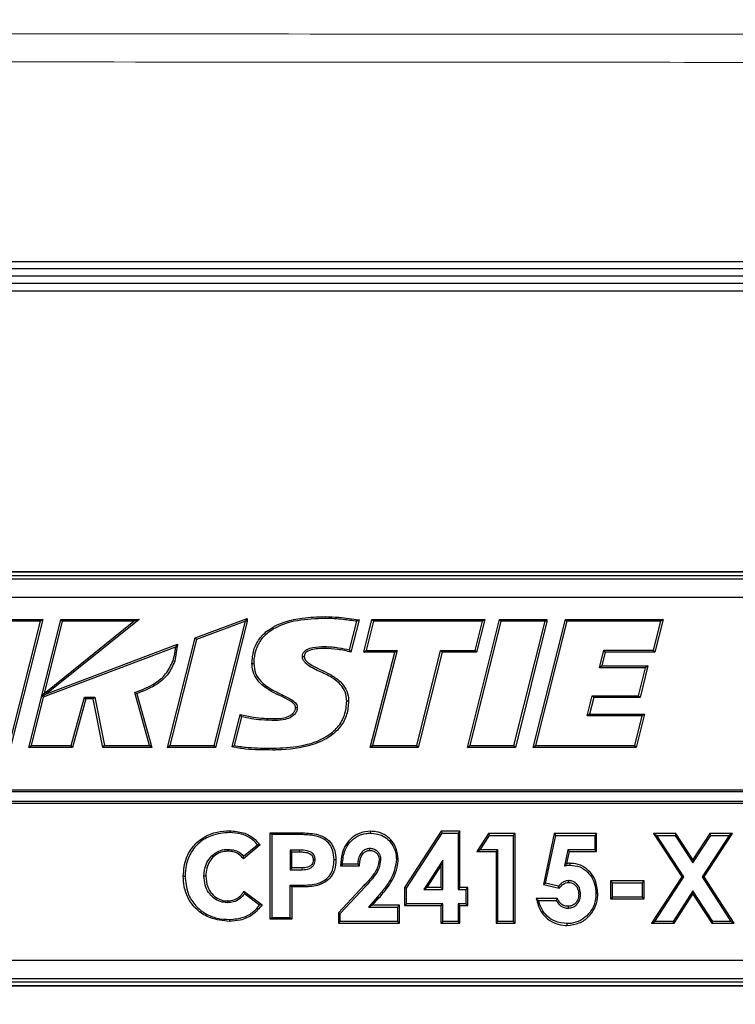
# Paper-space layout 'Sheet2' of a CAD drawing. Header units: millimetres. Extents: x 0 to 1118, y 0 to 864.
# Tile 22 of 79: x 278 to 290, y 276 to 293. Entities that reach past the tile are written whole.
import ezdxf

# ---------------------------------------------------------------- set-up
doc = ezdxf.new("R2010")
doc.units = ezdxf.units.MM
doc.styles.add('SLDTEXTSTYLE0', font='TXT', dxfattribs={"width": 0.75})
doc.dimstyles.new('SLDDIMSTYLE10', dxfattribs={"dimtxt": 3.175, "dimasz": 3.302, "dimexe": 0, "dimexo": 0.0625, "dimgap": 0.79375, "dimtad": 0, "dimtih": 1, "dimtoh": 1, "dimdec": 1, "dimlfac": 4, "dimrnd": 1e-09, "dimzin": 12, "dimdsep": 46, "dimtxsty": 'SLDTEXTSTYLE0', "dimsah": 1, "dimcen": 0.09, "dimadec": 0, "dimazin": 3, "dimtfac": 1, "dimtdec": 1, "dimtofl": 0, "dimtmove": 0, "dimatfit": 3, "dimfxl": 1, "dimfrac": 2, "dimtolj": 1, "dimtzin": 12, "dimarcsym": 0})

# ---------------------------------------------------------------- blocks, each defined once
blk = doc.blocks.new('_D_24')
at = {"color": 7, "linetype": 'Continuous', "lineweight": 0}
for p, q in [((370.369, 305.559), (370.369, 166.161)), ((132.557, 263.501), (132.557, 166.161)), ((256.732, 171.856), (255.765, 171.856)), ((255.765, 171.856), (255.765, 166.815)), ((267.289, 171.856), (268.257, 171.856)), ((268.257, 171.856), (268.257, 166.815)), ((132.557, 169.336), (243.771, 169.336)), ((370.369, 169.336), (269.694, 169.336)), ((255.765, 166.815), (256.732, 166.815)), ((268.257, 166.815), (267.289, 166.815))]:
    blk.add_line(p, q, dxfattribs=at)
at = {"color": 7, "linetype": 'Continuous', "lineweight": 18}
for points in [[(132.557, 169.336), (135.859, 168.828), (135.859, 169.844)], [(370.369, 169.336), (367.067, 169.844), (367.067, 168.828)]]:
    blk.add_solid(points, dxfattribs=at)
at = {"color": 7, "linetype": 'Continuous', "lineweight": 18, "char_height": 3.175, "attachment_point": 1, "style": 'SLDTEXTSTYLE0'}
for s, insert in [('951.2', (244.241, 170.908)), ('37.45', (256.732, 170.908))]:
    blk.add_mtext(s, dxfattribs=dict(at, insert=insert))

psp = doc.layouts.new('Sheet2')

# ---------------------------------------------------------------- linework, layer by layer
at = {"color": 7, "linetype": 'Continuous', "lineweight": 25}
for p, q in [((271.557772, 288.809631), (293.119254, 288.809631)), ((293.119254, 288.68892), (271.557772, 288.68892)), ((293.120777, 288.56392), (271.557537, 288.56392)), ((293.120777, 288.43892), (271.557537, 288.43892)), ((293.119254, 288.56392), (271.557772, 288.56392)), ((271.557537, 288.31392), (293.120777, 288.31392)), ((272.617941, 283.566756), (292.123613, 283.566756)), ((292.120777, 283.56392), (272.620777, 283.56392)), ((273.323277, 283.50142), (291.418277, 283.50142)), ((273.323277, 283.448205), (291.418277, 283.448205)), ((291.418277, 283.129752), (273.323277, 283.129752)), ((277.339194, 282.758936), (278.127242, 282.758936)), ((278.127242, 282.758936), (277.580839, 280.596091)), ((278.127242, 282.758936), (278.087619, 282.728079)), ((278.10638, 281.468431), (278.42975, 282.758928)), ((279.754478, 282.759391), (278.18767, 281.499165)), ((278.42975, 282.758928), (279.754478, 282.759391)), ((278.42975, 282.758928), (278.453832, 282.728079)), ((279.754478, 282.759391), (279.666842, 282.728503)), ((280.701565, 282.44498), (281.58419, 282.772152)), ((281.58419, 282.772152), (281.553333, 282.727805)), ((281.58419, 282.772152), (281.58419, 282.72325)), ((283.478869, 282.754957), (283.341298, 282.205987)), ((283.478869, 282.754957), (283.440428, 282.7285)), ((283.557086, 282.204024), (283.6963, 282.75936)), ((283.6963, 282.75936), (283.720377, 282.728503)), ((283.6963, 282.75936), (285.606187, 282.75936)), ((285.311633, 280.59581), (285.853684, 282.759777)), ((285.606187, 282.75936), (285.467187, 282.204024)), ((285.606187, 282.75936), (285.566654, 282.728503)), ((285.853684, 282.759777), (285.877765, 282.72892)), ((285.853684, 282.759777), (286.657843, 282.759777)), ((286.426779, 280.595722), (286.969209, 282.759777)), ((286.657843, 282.759777), (286.626986, 282.72892)), ((286.657843, 282.759777), (286.657843, 282.724317)), ((286.969209, 282.759777), (286.993287, 282.72892)), ((286.969209, 282.759777), (288.625326, 282.759777)), ((288.625326, 282.759777), (288.486485, 282.206021)), ((288.625326, 282.759777), (288.585777, 282.72892)), ((278.087619, 282.728079), (277.363122, 282.728079)), ((277.556808, 280.626948), (278.087619, 282.728079)), ((278.147775, 281.506676), (279.666842, 282.728503)), ((278.453832, 282.728079), (278.147775, 281.506676)), ((279.666842, 282.728503), (278.453832, 282.728079)), ((281.553333, 282.727805), (280.727543, 282.421701)), ((281.026412, 280.625833), (281.553333, 282.72706)), ((281.58419, 282.72325), (281.050487, 280.594976)), ((281.553333, 282.72706), (281.553333, 282.727805)), ((281.58419, 282.72325), (281.553333, 282.72706)), ((283.318913, 282.243601), (283.440428, 282.7285)), ((283.720377, 282.728503), (283.596633, 282.234881)), ((285.566654, 282.728503), (283.720377, 282.728503)), ((285.877765, 282.72892), (285.351173, 280.626668)), ((285.443102, 282.234881), (285.566654, 282.728503)), ((286.626986, 282.72892), (285.877765, 282.72892)), ((286.100017, 280.626668), (286.626986, 282.728127)), ((286.657843, 282.724317), (286.124092, 280.59581)), ((286.993287, 282.72892), (286.466325, 280.626579)), ((286.626986, 282.728127), (286.626986, 282.72892)), ((286.657843, 282.724317), (286.626986, 282.728127)), ((288.585777, 282.72892), (286.993287, 282.72892)), ((288.462409, 282.236878), (288.585777, 282.72892)), ((280.238032, 280.594976), (280.701565, 282.44498)), ((280.727543, 282.421701), (280.277574, 280.625833)), ((280.701565, 282.44498), (280.727543, 282.421701)), ((280.372974, 282.292392), (278.132374, 281.44527)), ((278.18767, 281.499165), (280.407182, 282.338315)), ((280.407182, 282.338315), (280.359209, 282.052233)), ((280.407182, 282.338315), (280.372974, 282.292392)), ((283.341298, 282.205987), (283.318913, 282.243601)), ((283.557086, 282.204024), (283.596633, 282.234881)), ((284.08183, 282.204024), (283.557086, 282.204024)), ((283.596633, 282.234881), (284.121652, 282.234881)), ((283.667199, 280.59581), (284.08183, 282.204024)), ((284.121652, 282.234881), (283.707021, 280.626668)), ((284.08183, 282.204024), (284.121652, 282.234881)), ((284.455954, 280.626668), (284.858809, 282.234881)), ((284.88289, 282.204024), (284.480035, 280.59581)), ((284.858809, 282.234881), (285.443102, 282.234881)), ((284.88289, 282.204024), (284.858809, 282.234881)), ((285.467187, 282.204024), (284.88289, 282.204024)), ((285.467187, 282.204024), (285.443102, 282.234881)), ((287.544745, 281.940977), (287.618394, 282.236878)), ((287.642512, 282.206021), (287.584224, 281.971834)), ((287.618394, 282.236878), (288.462409, 282.236878)), ((287.642512, 282.206021), (287.618394, 282.236878)), ((288.486485, 282.206021), (287.642512, 282.206021)), ((288.486485, 282.206021), (288.462409, 282.236878)), ((281.665506, 282.014631), (281.696369, 282.014811)), ((287.584224, 281.971834), (287.544745, 281.940977)), ((288.327908, 281.940977), (287.544745, 281.940977)), ((287.584224, 281.971834), (288.367449, 281.971834)), ((288.209272, 281.467441), (288.327908, 281.940977)), ((288.367449, 281.971834), (288.233353, 281.436584)), ((288.367449, 281.971834), (288.327908, 281.940977)), ((277.887512, 280.594976), (278.106364, 281.468425)), ((278.132374, 281.44527), (277.927055, 280.625833)), ((278.106364, 281.468425), (278.10638, 281.468431)), ((278.106364, 281.468425), (278.132374, 281.44527)), ((278.10638, 281.468431), (278.11715, 281.458842)), ((278.11715, 281.458842), (278.147775, 281.506676)), ((278.11715, 281.458842), (278.18767, 281.499165)), ((278.606559, 280.625833), (278.828859, 281.44527)), ((278.828859, 281.44527), (279.00473, 281.44527)), ((278.852461, 281.414412), (278.828859, 281.44527)), ((278.979423, 281.414412), (279.00473, 281.44527)), ((279.00473, 281.44527), (279.16831, 280.625833)), ((279.92954, 280.625833), (279.680712, 281.523746)), ((279.718367, 281.503411), (279.680712, 281.523746)), ((279.718367, 281.503411), (279.970111, 280.594976)), ((287.338818, 281.128312), (287.425084, 281.467441)), ((287.449075, 281.436584), (287.378507, 281.159169)), ((287.449075, 281.436584), (287.425084, 281.467441)), ((287.425084, 281.467441), (288.209272, 281.467441)), ((288.233353, 281.436584), (287.449075, 281.436584)), ((288.233353, 281.436584), (288.209272, 281.467441)), ((278.852461, 281.414412), (278.63016, 280.594976)), ((278.979423, 281.414412), (278.852461, 281.414412)), ((279.143004, 280.594976), (278.979423, 281.414412)), ((283.300243, 281.378009), (283.269379, 281.377833)), ((281.328298, 280.602676), (281.4658, 281.151309)), ((281.488034, 281.113095), (281.365914, 280.625834)), ((281.4658, 281.151309), (281.488034, 281.113095)), ((287.378507, 281.159169), (287.338818, 281.128312)), ((288.269099, 281.128312), (287.338818, 281.128312)), ((287.378507, 281.159169), (288.308647, 281.159169)), ((288.143318, 280.626579), (288.269099, 281.128312)), ((288.308647, 281.159169), (288.167394, 280.595722)), ((288.308647, 281.159169), (288.269099, 281.128312)), ((277.887512, 280.594976), (277.927055, 280.625833)), ((278.63016, 280.594976), (277.887512, 280.594976)), ((277.927055, 280.625833), (278.606559, 280.625833)), ((278.63016, 280.594976), (278.606559, 280.625833)), ((279.143004, 280.594976), (279.16831, 280.625833)), ((279.970111, 280.594976), (279.143004, 280.594976)), ((279.16831, 280.625833), (279.92954, 280.625833)), ((279.970111, 280.594976), (279.92954, 280.625833)), ((280.238032, 280.594976), (280.277574, 280.625833)), ((281.050487, 280.594976), (280.238032, 280.594976)), ((280.277574, 280.625833), (281.026412, 280.625833)), ((281.050487, 280.594976), (281.026412, 280.625833)), ((281.328298, 280.602676), (281.365914, 280.625834)), ((283.667199, 280.59581), (283.707021, 280.626668)), ((284.480035, 280.59581), (283.667199, 280.59581)), ((283.707021, 280.626668), (284.455954, 280.626668)), ((284.480035, 280.59581), (284.455954, 280.626668)), ((285.311633, 280.59581), (285.351173, 280.626668)), ((286.124092, 280.59581), (285.311633, 280.59581)), ((285.351173, 280.626668), (286.100017, 280.626668)), ((286.124092, 280.59581), (286.100017, 280.626668)), ((286.426779, 280.595722), (286.466325, 280.626579)), ((288.167394, 280.595722), (286.426779, 280.595722)), ((286.466325, 280.626579), (288.143318, 280.626579)), ((288.167394, 280.595722), (288.143318, 280.626579)), ((291.686609, 279.87142), (273.054945, 279.87142)), ((291.597442, 279.840563), (273.144112, 279.840563)), ((273.054945, 279.65392), (291.686609, 279.65392)), ((273.144112, 279.684777), (291.597442, 279.684777)), ((281.288494, 279.186215), (281.288581, 279.155357)), ((281.971373, 279.150602), (282.00223, 279.119745)), ((281.971373, 279.150602), (282.522488, 279.150602)), ((281.971373, 277.688325), (281.971373, 279.150602)), ((282.522396, 279.119745), (282.00223, 279.119745)), ((282.00223, 279.119745), (282.00223, 277.719182)), ((283.67376, 279.175537), (283.673571, 279.144671)), ((284.866005, 279.175528), (284.247301, 278.224203)), ((284.278158, 278.215052), (284.882746, 279.144671)), ((284.866005, 279.175528), (284.882746, 279.144671)), ((285.185872, 279.175528), (284.866005, 279.175528)), ((284.882746, 279.144671), (285.155015, 279.144671)), ((285.185872, 279.175528), (285.155015, 279.144671)), ((285.155015, 279.144671), (285.155015, 278.193188)), ((285.185872, 278.224046), (285.185872, 279.175528)), ((285.667258, 279.138215), (285.471617, 278.833966)), ((285.528145, 278.864823), (285.684102, 279.107358)), ((285.667258, 279.138215), (285.684102, 279.107358)), ((286.118698, 279.138215), (285.667258, 279.138215)), ((285.684102, 279.107358), (286.08784, 279.107358)), ((286.118698, 279.138215), (286.08784, 279.107358)), ((286.08784, 279.107358), (286.08784, 277.652149)), ((286.118698, 277.621292), (286.118698, 279.138215)), ((286.780821, 279.138215), (286.598232, 278.276591)), ((286.63471, 278.29988), (286.805825, 279.107358)), ((286.780821, 279.138215), (286.805825, 279.107358)), ((287.49928, 279.138215), (286.780821, 279.138215)), ((286.805825, 279.107358), (287.468423, 279.107358)), ((287.49928, 279.138215), (287.468423, 279.107358)), ((287.468423, 279.107358), (287.468423, 278.864823)), ((287.49928, 278.833966), (287.49928, 279.138215)), ((288.46065, 279.138215), (288.51756, 279.107358)), ((288.842129, 279.138215), (288.46065, 279.138215)), ((288.46065, 279.138215), (288.938689, 278.403963)), ((288.51756, 279.107358), (288.825393, 279.107358)), ((288.97552, 278.403949), (288.51756, 279.107358)), ((288.842129, 279.138215), (288.825393, 279.107358)), ((288.825393, 279.107358), (289.129436, 278.64007)), ((289.129461, 278.696612), (288.842129, 279.138215)), ((289.129436, 278.64007), (289.434062, 279.107358)), ((289.417343, 279.138215), (289.129461, 278.696612)), ((289.742186, 279.107358), (289.283352, 278.403657)), ((289.32018, 278.403643), (289.799143, 279.138215)), ((289.417343, 279.138215), (289.434062, 279.107358)), ((289.799143, 279.138215), (289.417343, 279.138215)), ((289.434062, 279.107358), (289.742186, 279.107358)), ((289.799143, 279.138215), (289.742186, 279.107358)), ((281.804487, 278.945092), (281.520133, 278.7128)), ((281.52401, 278.755812), (281.761334, 278.949685)), ((281.804487, 278.945092), (281.761334, 278.949685)), ((281.520133, 278.7128), (281.52401, 278.755812)), ((282.469043, 278.858606), (282.310783, 278.858607)), ((282.310783, 278.858607), (282.310783, 278.526324)), ((282.34164, 278.82775), (282.310783, 278.858607)), ((282.34164, 278.82775), (282.469043, 278.827748)), ((282.34164, 278.557182), (282.34164, 278.82775)), ((285.471617, 278.833966), (285.528145, 278.864823)), ((285.471617, 278.833966), (285.795792, 278.833966)), ((285.826649, 278.864823), (285.528145, 278.864823)), ((285.795792, 278.833966), (285.826649, 278.864823)), ((285.795792, 278.833966), (285.795792, 277.621292)), ((285.826649, 277.652149), (285.826649, 278.864823)), ((287.012796, 278.864823), (286.955952, 278.589639)), ((286.995872, 278.630361), (287.03793, 278.833966)), ((287.03793, 278.833966), (287.012796, 278.864823)), ((287.468423, 278.864823), (287.012796, 278.864823)), ((287.03793, 278.833966), (287.49928, 278.833966)), ((287.49928, 278.833966), (287.468423, 278.864823)), ((283.08544, 278.694502), (283.05458, 278.69449)), ((283.163411, 278.591431), (283.19608, 278.622288)), ((283.163411, 278.591431), (283.486785, 278.591431)), ((283.457272, 278.622288), (283.19608, 278.622288)), ((283.486785, 278.591431), (283.457272, 278.622288)), ((284.141119, 278.708471), (284.11025, 278.708283)), ((284.893823, 278.688461), (284.571707, 278.193188)), ((284.862966, 278.584419), (284.893823, 278.688461)), ((284.893823, 278.193188), (284.893823, 278.688461)), ((287.045992, 278.634498), (287.046028, 278.603632)), ((289.129461, 278.696612), (289.129436, 278.64007)), ((282.34164, 278.557182), (282.310783, 278.526324)), ((282.310783, 278.526324), (282.516542, 278.526324)), ((282.516439, 278.557182), (282.34164, 278.557182)), ((284.628585, 278.224046), (284.862966, 278.584419)), ((284.862966, 278.584419), (284.862966, 278.224046)), ((280.502083, 278.419484), (280.532943, 278.419484)), ((280.884282, 278.419484), (280.853423, 278.419484)), ((282.34164, 278.234374), (282.310783, 278.265231)), ((282.310783, 278.265231), (282.536309, 278.265231)), ((282.310783, 277.719182), (282.310783, 278.265231)), ((283.567089, 278.264124), (283.12791, 277.796716)), ((286.598232, 278.276591), (286.63471, 278.29988)), ((286.598232, 278.276591), (286.864926, 278.2154)), ((286.854507, 278.249449), (286.63471, 278.29988)), ((287.73607, 278.335985), (287.766927, 278.305128)), ((288.30151, 278.335985), (287.73607, 278.335985)), ((287.73607, 278.335985), (287.73607, 278.031736)), ((287.766927, 278.305128), (288.270653, 278.305128)), ((287.766927, 278.062593), (287.766927, 278.305128)), ((288.30151, 278.335985), (288.270653, 278.305128)), ((288.270653, 278.305128), (288.270653, 278.062593)), ((288.30151, 278.031736), (288.30151, 278.335985)), ((288.938689, 278.403963), (288.428238, 277.621292)), ((288.485203, 277.652149), (288.97552, 278.403949)), ((288.938689, 278.403963), (288.97552, 278.403949)), ((289.283352, 278.403657), (289.772503, 277.652149)), ((289.32018, 278.403643), (289.283352, 278.403657)), ((289.829405, 277.621292), (289.32018, 278.403643)), ((281.530395, 278.162833), (281.537791, 278.118814)), ((281.530395, 278.162833), (281.837712, 277.933527)), ((281.794966, 277.926922), (281.537791, 278.118814)), ((282.536407, 278.234373), (282.34164, 278.234374)), ((282.34164, 278.234374), (282.34164, 277.688325)), ((283.158767, 277.784494), (283.589616, 278.243036)), ((284.247301, 278.224203), (284.278158, 278.215052)), ((284.247301, 278.224203), (284.247301, 277.919796)), ((284.278158, 277.950654), (284.278158, 278.215052)), ((284.628585, 278.224046), (284.571707, 278.193188)), ((284.571707, 278.193188), (284.893823, 278.193188)), ((284.862966, 278.224046), (284.628585, 278.224046)), ((284.862966, 278.224046), (284.893823, 278.193188)), ((285.185872, 278.224046), (285.155015, 278.193188)), ((285.155015, 278.193188), (285.28561, 278.193188)), ((285.316467, 278.224046), (285.185872, 278.224046)), ((285.316467, 278.224046), (285.28561, 278.193188)), ((285.28561, 278.193188), (285.28561, 277.950654)), ((285.316467, 277.919796), (285.316467, 278.224046)), ((286.864926, 278.2154), (286.854507, 278.249449)), ((287.517947, 278.121111), (287.487079, 278.121186)), ((289.129436, 278.167536), (288.793327, 277.652149)), ((288.810043, 277.621292), (289.129402, 278.110995)), ((289.129402, 278.110995), (289.129436, 278.167536)), ((289.129402, 278.110995), (289.447931, 277.621292)), ((289.46467, 277.652149), (289.129436, 278.167536)), ((281.837712, 277.933527), (281.794966, 277.926922)), ((283.791048, 278.068714), (283.639173, 277.894684)), ((283.707057, 277.925541), (283.639173, 277.894684)), ((283.707057, 277.925541), (283.814297, 278.048425)), ((284.159763, 277.925541), (283.707057, 277.925541)), ((284.159763, 277.925541), (284.128906, 277.894684)), ((284.159763, 277.621292), (284.159763, 277.925541)), ((284.247301, 277.919796), (284.278158, 277.950654)), ((284.893823, 277.950654), (284.278158, 277.950654)), ((284.862966, 277.919796), (284.893823, 277.950654)), ((284.893823, 277.652149), (284.893823, 277.950654)), ((285.155015, 277.950654), (285.155015, 277.652149)), ((285.185872, 277.919796), (285.155015, 277.950654)), ((285.28561, 277.950654), (285.155015, 277.950654)), ((285.316467, 277.919796), (285.28561, 277.950654)), ((286.477493, 278.03748), (286.51694, 278.006623)), ((286.833996, 278.03748), (286.477493, 278.03748)), ((286.51694, 278.006623), (286.815445, 278.006623)), ((286.833996, 278.03748), (286.815445, 278.006623)), ((287.73607, 278.031736), (287.766927, 278.062593)), ((287.73607, 278.031736), (288.30151, 278.031736)), ((288.270653, 278.062593), (287.766927, 278.062593)), ((288.30151, 278.031736), (288.270653, 278.062593)), ((283.12791, 277.796716), (283.12791, 277.621292)), ((283.12791, 277.796716), (283.158767, 277.784494)), ((283.158767, 277.652149), (283.158767, 277.784494)), ((283.639173, 277.894684), (284.128906, 277.894684)), ((284.128906, 277.894684), (284.128906, 277.652149)), ((284.247301, 277.919796), (284.862966, 277.919796)), ((284.862966, 277.919796), (284.862966, 277.621292)), ((285.185872, 277.621292), (285.185872, 277.919796)), ((285.185872, 277.919796), (285.316467, 277.919796)), ((281.28851, 277.65284), (281.288581, 277.683699)), ((281.971373, 277.688325), (282.00223, 277.719182)), ((282.34164, 277.688325), (281.971373, 277.688325)), ((282.00223, 277.719182), (282.310783, 277.719182)), ((282.34164, 277.688325), (282.310783, 277.719182)), ((283.12791, 277.621292), (283.158767, 277.652149)), ((283.12791, 277.621292), (284.159763, 277.621292)), ((284.128906, 277.652149), (283.158767, 277.652149)), ((284.159763, 277.621292), (284.128906, 277.652149)), ((284.862966, 277.621292), (284.893823, 277.652149)), ((284.862966, 277.621292), (285.185872, 277.621292)), ((285.155015, 277.652149), (284.893823, 277.652149)), ((285.185872, 277.621292), (285.155015, 277.652149)), ((285.795792, 277.621292), (285.826649, 277.652149)), ((285.795792, 277.621292), (286.118698, 277.621292)), ((286.08784, 277.652149), (285.826649, 277.652149)), ((286.118698, 277.621292), (286.08784, 277.652149)), ((287.000589, 277.583968), (287.000552, 277.614836)), ((288.428238, 277.621292), (288.485203, 277.652149)), ((288.428238, 277.621292), (288.810043, 277.621292)), ((288.793327, 277.652149), (288.485203, 277.652149)), ((288.810043, 277.621292), (288.793327, 277.652149)), ((289.447931, 277.621292), (289.46467, 277.652149)), ((289.447931, 277.621292), (289.829405, 277.621292)), ((289.772503, 277.652149), (289.46467, 277.652149)), ((289.829405, 277.621292), (289.772503, 277.652149)), ((273.323277, 276.998088), (291.418277, 276.998088)), ((291.418277, 276.679634), (273.323277, 276.679634)), ((291.418277, 276.62642), (273.323277, 276.62642)), ((292.123613, 276.561084), (272.617941, 276.561084)), ((272.620777, 276.56392), (292.120777, 276.56392))]:
    psp.add_line(p, q, dxfattribs=at)
at = {"color": 7, "linetype": 'Continuous', "lineweight": 18}
for p, q in [((282.904597, 282.80671), (282.90465, 282.775853)), ((280.359209, 282.052233), (280.329794, 282.061561)), ((282.016946, 280.550267), (282.016852, 280.581124)), ((282.522488, 279.150602), (282.522396, 279.119745)), ((282.469043, 278.827748), (282.469043, 278.858606)), ((283.567089, 278.264124), (283.589616, 278.243036)), ((283.814297, 278.048425), (283.791048, 278.068714))]:
    psp.add_line(p, q, dxfattribs=at)
at = {"color": 7, "linetype": 'Continuous', "lineweight": 18, "flags": 128}
for points in [[(282.899004, 282.26928), (282.899001, 282.276378), (282.898997, 282.286561), (282.898992, 282.300137)], [(282.058333, 281.081158), (282.05835, 281.073975), (282.058375, 281.063707), (282.058408, 281.0503)], [(282.516439, 278.557182), (282.516485, 278.543296), (282.516542, 278.526324)], [(282.536407, 278.234373), (282.536384, 278.241472), (282.536352, 278.251657), (282.536309, 278.265231)]]:
    psp.add_lwpolyline(points, dxfattribs=at)
at = {"color": 7, "linetype": 'Continuous', "lineweight": 25, "flags": 128}
for points in [[(282.551035, 282.128256), (282.54016, 282.128043), (282.520164, 282.127652)], [(282.402188, 281.270508), (282.409374, 281.270661), (282.419648, 281.270878), (282.433063, 281.27116)], [(281.259037, 278.839675), (281.259008, 278.846774), (281.258966, 278.856958), (281.25891, 278.870534)], [(283.658487, 278.852595), (283.658584, 278.866493), (283.658704, 278.88348)], [(282.703238, 278.69444), (282.715229, 278.694459), (282.7341, 278.69449)], [(283.818173, 278.690086), (283.826299, 278.690043), (283.837679, 278.689981), (283.849058, 278.689918)], [(287.026552, 278.311574), (287.026396, 278.325464), (287.026205, 278.342441)], [(287.195026, 278.112102), (287.208914, 278.112123), (287.225888, 278.112149)], [(281.249122, 277.999295), (281.249095, 277.992197), (281.249057, 277.982012), (281.249006, 277.968436)], [(287.015419, 277.906907), (287.01542, 277.899199), (287.01542, 277.887613), (287.015419, 277.876028)]]:
    psp.add_lwpolyline(points, dxfattribs=at)
at = {"color": 7, "linetype": 'Continuous', "lineweight": 18}
for points, knots in [([(271.558169, 292.666757), (275.503567, 292.663901), (282.042672, 292.659166), (289.072823, 292.657707), (292.157511, 292.650446), (292.648518, 292.649005), (292.648523, 292.649005)], [0, 0, 0, 0, 0.561213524, 0.930155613, 0.999999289, 1, 1, 1, 1]), ([(293.119254, 292.164619), (292.470882, 292.167965), (289.229117, 292.184693), (282.041912, 292.181688), (275.503131, 292.190105), (271.557772, 292.195183)], [0, 0, 0, 0, 0.090213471, 0.451054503, 1, 1, 1, 1])]:
    psp.add_open_spline(points, degree=3, knots=knots, dxfattribs=at)
at = {"color": 7, "linetype": 'Continuous', "lineweight": 25}
for points, knots in [([(281.665506, 282.014631), (281.670912, 282.090623), (281.681413, 282.238244), (281.783011, 282.437796), (281.964665, 282.611988), (282.219537, 282.726716), (282.546685, 282.796138), (282.774557, 282.802869), (282.904597, 282.80671)], [0, 0, 0, 0, 0.1371197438, 0.2663675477, 0.3954763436, 0.58719208, 0.7644217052, 1, 1, 1, 1]), ([(282.90465, 282.775853), (282.747649, 282.770341), (282.457219, 282.760146), (282.099686, 282.654195), (281.862781, 282.487296), (281.738133, 282.299662), (281.699356, 282.132214), (281.697005, 282.039783), (281.696369, 282.014811)], [0, 0, 0, 0, 0.293363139, 0.542680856, 0.684323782, 0.827066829, 0.953279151, 1, 1, 1, 1]), ([(282.904597, 282.80671), (282.981701, 282.804089), (283.117558, 282.79947), (283.308525, 282.775887), (283.42285, 282.76184), (283.478869, 282.754957)], [0, 0, 0, 0, 0.400947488, 0.706462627, 1, 1, 1, 1]), ([(283.440428, 282.7285), (283.362863, 282.738321), (283.235162, 282.754492), (283.056531, 282.772194), (282.955319, 282.774632), (282.90465, 282.775853)], [0, 0, 0, 0, 0.4358494, 0.717577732, 1, 1, 1, 1]), ([(280.329794, 282.061561), (280.340396, 282.099076), (280.356368, 282.155593), (280.368127, 282.233277), (280.371356, 282.272662), (280.372974, 282.292392)], [0, 0, 0, 0, 0.496303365, 0.747675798, 1, 1, 1, 1]), ([(282.520164, 282.127652), (282.521673, 282.14491), (282.524633, 282.178758), (282.555051, 282.22317), (282.61235, 282.262233), (282.729279, 282.295988), (282.831095, 282.298477), (282.898992, 282.300137)], [0, 0, 0, 0, 0.111394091, 0.21848468, 0.337439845, 0.558158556, 1, 1, 1, 1]), ([(282.899004, 282.26928), (282.859916, 282.268534), (282.782761, 282.267063), (282.686074, 282.252695), (282.617709, 282.228198), (282.580166, 282.202976), (282.558938, 282.174318), (282.551759, 282.148815), (282.551214, 282.133327), (282.551035, 282.128256)], [0, 0, 0, 0, 0.284977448, 0.56250337, 0.707907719, 0.811263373, 0.88706621, 0.963023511, 1, 1, 1, 1]), ([(282.898992, 282.300137), (282.938118, 282.298861), (283.016353, 282.29631), (283.15704, 282.279126), (283.25709, 282.257169), (283.318913, 282.243601)], [0, 0, 0, 0, 0.276540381, 0.552954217, 1, 1, 1, 1]), ([(283.341298, 282.205987), (283.305263, 282.215009), (283.231278, 282.233531), (283.084013, 282.259155), (282.971959, 282.265287), (282.899004, 282.26928)], [0, 0, 0, 0, 0.2488726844, 0.5109618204, 1, 1, 1, 1]), ([(283.269379, 281.377833), (283.264086, 281.430971), (283.253764, 281.534589), (283.151535, 281.682673), (282.985625, 281.804393), (282.771624, 281.893197), (282.608884, 281.9773), (282.536056, 282.062561), (282.521736, 282.099305), (282.520569, 282.120349), (282.520164, 282.127652)], [0, 0, 0, 0, 0.140740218, 0.274438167, 0.466110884, 0.683510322, 0.897197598, 0.943736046, 0.980474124, 1, 1, 1, 1]), ([(282.551035, 282.128256), (282.552371, 282.116446), (282.555089, 282.092411), (282.586378, 282.046905), (282.725478, 281.945181), (282.941379, 281.867453), (283.150332, 281.724884), (283.260623, 281.58636), (283.297511, 281.465615), (283.299698, 281.395476), (283.300243, 281.378009)], [0, 0, 0, 0, 0.031333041, 0.063768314, 0.143544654, 0.487587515, 0.672391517, 0.81239975, 0.953281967, 1, 1, 1, 1]), ([(279.680712, 281.523746), (279.801466, 281.569568), (279.994418, 281.642786), (280.225007, 281.833314), (280.293638, 281.982807), (280.329794, 282.061561)], [0, 0, 0, 0, 0.44178541, 0.70592886, 1, 1, 1, 1]), ([(280.359209, 282.052233), (280.326666, 281.978564), (280.260407, 281.828567), (280.035579, 281.630341), (279.838436, 281.551455), (279.718367, 281.503411)], [0, 0, 0, 0, 0.273955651, 0.557806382, 1, 1, 1, 1]), ([(282.402188, 281.270508), (282.401016, 281.280318), (282.39862, 281.300374), (282.370672, 281.339627), (282.244038, 281.430481), (282.032852, 281.508641), (281.821432, 281.649511), (281.70543, 281.799619), (281.668361, 281.923467), (281.666095, 281.995832), (281.665506, 282.014631)], [0, 0, 0, 0, 0.026335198, 0.053842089, 0.126710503, 0.444244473, 0.659940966, 0.804169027, 0.949126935, 1, 1, 1, 1]), ([(281.696369, 282.014811), (281.70206, 281.957971), (281.713082, 281.847889), (281.821452, 281.691864), (282.000405, 281.564877), (282.181399, 281.484224), (282.321047, 281.41272), (282.38907, 281.366117), (282.427397, 281.314465), (282.431179, 281.285559), (282.433063, 281.27116)], [0, 0, 0, 0, 0.1523664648, 0.2950914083, 0.4971553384, 0.7401503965, 0.8309152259, 0.922275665, 0.9612832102, 1, 1, 1, 1]), ([(282.016852, 280.581124), (282.173681, 280.587265), (282.488918, 280.599608), (282.87511, 280.724417), (283.123338, 280.927017), (283.249242, 281.138078), (283.262664, 281.297882), (283.269379, 281.377833)], [0, 0, 0, 0, 0.283795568, 0.57044861, 0.712935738, 0.856379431, 1, 1, 1, 1]), ([(283.300243, 281.378009), (283.294443, 281.30212), (283.282857, 281.150512), (283.174973, 280.944773), (282.9808, 280.758817), (282.614955, 280.591381), (282.268298, 280.552196), (282.040117, 280.550445), (282.016946, 280.550267)], [0, 0, 0, 0, 0.1326198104, 0.2649456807, 0.3969692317, 0.5989037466, 0.9592703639, 1, 1, 1, 1]), ([(282.058333, 281.081158), (282.097805, 281.082533), (282.177015, 281.085294), (282.275186, 281.111177), (282.346136, 281.152564), (282.385202, 281.196354), (282.400643, 281.239177), (282.4018, 281.262634), (282.402188, 281.270508)], [0, 0, 0, 0, 0.273404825, 0.548653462, 0.692423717, 0.837556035, 0.945475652, 1, 1, 1, 1]), ([(282.433063, 281.27116), (282.431131, 281.251092), (282.427211, 281.210387), (282.391937, 281.153043), (282.325882, 281.099669), (282.21095, 281.057191), (282.115331, 281.052872), (282.058408, 281.0503)], [0, 0, 0, 0, 0.124247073, 0.252016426, 0.406298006, 0.646563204, 1, 1, 1, 1]), ([(281.4658, 281.151309), (281.540031, 281.134104), (281.674293, 281.102985), (281.873387, 281.085727), (281.996616, 281.082683), (282.058333, 281.081158)], [0, 0, 0, 0, 0.381668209, 0.690323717, 1, 1, 1, 1]), ([(282.058408, 281.0503), (281.980183, 281.052556), (281.845452, 281.056441), (281.654388, 281.075915), (281.543607, 281.100674), (281.488034, 281.113095)], [0, 0, 0, 0, 0.408255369, 0.703154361, 1, 1, 1, 1]), ([(282.016946, 280.550267), (281.940165, 280.551046), (281.785594, 280.552615), (281.554689, 280.561844), (281.403157, 280.589174), (281.328298, 280.602676)], [0, 0, 0, 0, 0.333083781, 0.670532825, 1, 1, 1, 1]), ([(281.365914, 280.625834), (281.443543, 280.613743), (281.589991, 280.590933), (281.807926, 280.583005), (281.947172, 280.581752), (282.016852, 280.581124)], [0, 0, 0, 0, 0.360426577, 0.67995163, 1, 1, 1, 1]), ([(280.502083, 278.419484), (280.511666, 278.523927), (280.5285, 278.707399), (280.667401, 278.936308), (280.851322, 279.087782), (281.067597, 279.172875), (281.217194, 279.181909), (281.288494, 279.186215)], [0, 0, 0, 0, 0.252787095, 0.44406556, 0.635509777, 0.826278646, 1, 1, 1, 1]), ([(281.288581, 279.155357), (281.182524, 279.145758), (280.998349, 279.129089), (280.768057, 278.993024), (280.619404, 278.814091), (280.543581, 278.61249), (280.536231, 278.479139), (280.532943, 278.419484)], [0, 0, 0, 0, 0.267306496, 0.464193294, 0.661619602, 0.848627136, 1, 1, 1, 1]), ([(281.288494, 279.186215), (281.366521, 279.179186), (281.508855, 279.166364), (281.690892, 279.076574), (281.768821, 278.986373), (281.804487, 278.945092)], [0, 0, 0, 0, 0.396882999, 0.7239745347, 1, 1, 1, 1]), ([(281.761334, 278.949685), (281.722604, 278.989394), (281.644889, 279.069073), (281.477236, 279.139813), (281.355217, 279.149867), (281.288581, 279.155357)], [0, 0, 0, 0, 0.310788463, 0.623616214, 1, 1, 1, 1]), ([(283.05458, 278.69449), (283.0509, 278.750115), (283.044691, 278.843973), (282.98198, 278.962821), (282.886419, 279.048189), (282.729058, 279.110808), (282.600576, 279.116364), (282.522396, 279.119745)], [0, 0, 0, 0, 0.212995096, 0.359389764, 0.50611911, 0.699478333, 1, 1, 1, 1]), ([(282.522488, 279.150602), (282.612981, 279.146238), (282.750273, 279.139618), (282.920285, 279.063757), (283.018413, 278.967707), (283.076831, 278.838372), (283.082365, 278.745887), (283.08544, 278.694502)], [0, 0, 0, 0, 0.32631943, 0.495075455, 0.665327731, 0.8140556, 1, 1, 1, 1]), ([(283.67376, 279.175537), (283.613562, 279.170597), (283.501235, 279.161379), (283.356548, 279.076604), (283.249512, 278.955664), (283.177692, 278.788749), (283.16851, 278.661884), (283.163411, 278.591431)], [0, 0, 0, 0, 0.206248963, 0.384848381, 0.56302011, 0.757326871, 1, 1, 1, 1]), ([(283.19608, 278.622288), (283.204916, 278.701776), (283.219769, 278.835405), (283.319201, 278.998918), (283.443515, 279.099619), (283.5703, 279.140672), (283.64648, 279.143622), (283.673571, 279.144671)], [0, 0, 0, 0, 0.300439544, 0.505079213, 0.710285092, 0.896973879, 1, 1, 1, 1]), ([(283.673571, 279.144671), (283.736286, 279.138513), (283.843848, 279.127953), (283.972827, 279.040978), (284.055848, 278.930068), (284.103728, 278.814834), (284.108486, 278.737102), (284.11025, 278.708283)], [0, 0, 0, 0, 0.27163984, 0.465881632, 0.660022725, 0.873955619, 1, 1, 1, 1]), ([(284.141119, 278.708471), (284.134059, 278.766639), (284.119856, 278.883656), (284.029973, 279.028178), (283.908448, 279.126339), (283.785547, 279.170542), (283.705757, 279.174107), (283.67376, 279.175537)], [0, 0, 0, 0, 0.237698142, 0.478185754, 0.673757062, 0.86916843, 1, 1, 1, 1]), ([(280.853423, 278.419484), (280.859703, 278.485541), (280.87053, 278.599406), (280.955564, 278.740646), (281.064783, 278.829941), (281.173603, 278.866777), (281.238006, 278.869613), (281.25891, 278.870534)], [0, 0, 0, 0, 0.291249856, 0.502049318, 0.713690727, 0.907065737, 1, 1, 1, 1]), ([(281.259037, 278.839675), (281.219452, 278.836232), (281.135726, 278.828949), (281.02612, 278.765203), (280.944599, 278.669315), (280.893414, 278.551653), (280.887408, 278.464717), (280.884282, 278.419484)], [0, 0, 0, 0, 0.188464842, 0.398617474, 0.585456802, 0.784313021, 1, 1, 1, 1]), ([(281.25891, 278.870534), (281.298504, 278.86763), (281.373213, 278.862152), (281.4652, 278.8169), (281.506779, 278.773711), (281.52401, 278.755812)], [0, 0, 0, 0, 0.397680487, 0.750382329, 1, 1, 1, 1]), ([(281.520133, 278.7128), (281.494894, 278.741263), (281.446602, 278.795726), (281.35007, 278.834502), (281.287374, 278.838065), (281.259037, 278.839675)], [0, 0, 0, 0, 0.374988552, 0.717516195, 1, 1, 1, 1]), ([(282.7341, 278.69449), (282.732267, 278.715929), (282.729184, 278.751981), (282.701136, 278.795152), (282.658925, 278.828111), (282.580184, 278.855535), (282.512504, 278.857405), (282.469043, 278.858606)], [0, 0, 0, 0, 0.180328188, 0.303247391, 0.425833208, 0.631292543, 1, 1, 1, 1]), ([(282.469043, 278.827748), (282.497954, 278.827062), (282.556042, 278.825682), (282.626332, 278.809738), (282.672532, 278.780153), (282.694066, 278.750486), (282.702318, 278.720264), (282.702971, 278.701942), (282.703238, 278.69444)], [0, 0, 0, 0, 0.2856510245, 0.5739395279, 0.6960129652, 0.8192678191, 0.9260018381, 1, 1, 1, 1]), ([(283.658704, 278.88348), (283.639544, 278.88188), (283.597695, 278.878385), (283.538735, 278.841708), (283.488914, 278.778764), (283.462791, 278.700873), (283.458937, 278.645999), (283.457272, 278.622288)], [0, 0, 0, 0, 0.156055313, 0.3408680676, 0.5491196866, 0.8051776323, 1, 1, 1, 1]), ([(283.486785, 278.591431), (283.488078, 278.625075), (283.490389, 278.685225), (283.516754, 278.763584), (283.556523, 278.814339), (283.601048, 278.84462), (283.636151, 278.851853), (283.655251, 278.852488), (283.658487, 278.852595)], [0, 0, 0, 0, 0.289100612, 0.516867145, 0.698734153, 0.835259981, 0.972085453, 1, 1, 1, 1]), ([(283.658487, 278.852595), (283.679972, 278.850959), (283.718403, 278.848032), (283.765975, 278.817908), (283.798728, 278.778897), (283.81627, 278.733976), (283.81759, 278.70354), (283.818173, 278.690086)], [0, 0, 0, 0, 0.249642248, 0.446542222, 0.64286705, 0.842141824, 1, 1, 1, 1]), ([(283.849058, 278.689918), (283.846529, 278.717328), (283.842078, 278.765575), (283.804008, 278.824645), (283.755197, 278.864458), (283.703237, 278.881417), (283.670575, 278.88293), (283.658704, 278.88348)], [0, 0, 0, 0, 0.268437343, 0.472511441, 0.676477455, 0.882413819, 1, 1, 1, 1]), ([(282.703238, 278.69444), (282.702235, 278.678662), (282.700461, 278.650763), (282.682202, 278.614278), (282.651541, 278.585701), (282.595471, 278.561295), (282.547321, 278.558789), (282.516439, 278.557182)], [0, 0, 0, 0, 0.178869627, 0.316295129, 0.453893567, 0.649754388, 1, 1, 1, 1]), ([(282.516542, 278.526324), (282.558002, 278.528938), (282.616716, 278.532639), (282.683333, 278.57004), (282.716218, 278.608483), (282.732044, 278.652467), (282.733448, 278.681173), (282.7341, 278.69449)], [0, 0, 0, 0, 0.39408524, 0.558073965, 0.723322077, 0.871650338, 1, 1, 1, 1]), ([(282.536309, 278.265231), (282.635207, 278.270459), (282.774674, 278.277832), (282.931951, 278.367452), (283.007518, 278.459711), (283.048662, 278.573374), (283.052519, 278.652318), (283.05458, 278.69449)], [0, 0, 0, 0, 0.379800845, 0.535601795, 0.692399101, 0.835679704, 1, 1, 1, 1]), ([(283.08544, 278.694502), (283.081619, 278.635227), (283.075083, 278.533822), (283.008824, 278.403599), (282.906864, 278.30999), (282.744521, 278.243801), (282.614243, 278.237899), (282.536407, 278.234373)], [0, 0, 0, 0, 0.2160866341, 0.3696709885, 0.5237217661, 0.7154469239, 1, 1, 1, 1]), ([(283.818173, 278.690086), (283.812582, 278.652215), (283.79794, 278.553043), (283.700479, 278.410116), (283.613163, 278.314551), (283.567089, 278.264124)], [0, 0, 0, 0, 0.225888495, 0.591521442, 1, 1, 1, 1]), ([(283.589616, 278.243036), (283.646502, 278.304841), (283.733251, 278.399089), (283.827152, 278.551091), (283.841579, 278.64252), (283.849058, 278.689918)], [0, 0, 0, 0, 0.47846216, 0.729626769, 1, 1, 1, 1]), ([(284.11025, 278.708283), (284.101638, 278.63853), (284.080289, 278.465606), (283.947685, 278.253521), (283.836145, 278.121922), (283.791048, 278.068714)], [0, 0, 0, 0, 0.287109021, 0.711769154, 1, 1, 1, 1]), ([(283.814297, 278.048425), (283.863778, 278.106762), (283.993511, 278.259712), (284.12206, 278.486338), (284.136937, 278.65973), (284.141119, 278.708471)], [0, 0, 0, 0, 0.3071198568, 0.8052270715, 1, 1, 1, 1]), ([(286.995872, 278.630361), (286.989942, 278.624629), (286.976768, 278.611896), (286.963337, 278.597535), (286.955952, 278.589639)], [0, 0, 0, 0, 0.450145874, 1, 1, 1, 1]), ([(286.955952, 278.589639), (286.964602, 278.592016), (286.981909, 278.596772), (287.011981, 278.602169), (287.033493, 278.603093), (287.046028, 278.603632)], [0, 0, 0, 0, 0.29430316, 0.58882267, 1, 1, 1, 1]), ([(287.045992, 278.634498), (287.037089, 278.634276), (287.020301, 278.633859), (287.003679, 278.631479), (286.995872, 278.630361)], [0, 0, 0, 0, 0.530315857, 1, 1, 1, 1]), ([(287.517947, 278.121111), (287.51074, 278.199899), (287.498543, 278.333241), (287.392997, 278.491989), (287.266198, 278.592821), (287.141144, 278.631392), (287.067679, 278.63379), (287.045992, 278.634498)], [0, 0, 0, 0, 0.300341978, 0.508300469, 0.716189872, 0.916221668, 1, 1, 1, 1]), ([(287.046028, 278.603632), (287.103599, 278.598132), (287.214543, 278.587534), (287.346543, 278.494244), (287.438407, 278.37334), (287.481648, 278.243963), (287.485509, 278.156691), (287.487079, 278.121186)], [0, 0, 0, 0, 0.2343816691, 0.4516741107, 0.6409041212, 0.8539052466, 1, 1, 1, 1]), ([(281.28851, 277.65284), (281.176578, 277.663231), (280.983272, 277.681177), (280.743439, 277.825803), (280.589817, 278.013501), (280.51271, 278.222287), (280.505318, 278.359455), (280.502083, 278.419484)], [0, 0, 0, 0, 0.270982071, 0.467982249, 0.665480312, 0.8536027, 1, 1, 1, 1]), ([(280.532943, 278.419484), (280.541768, 278.320786), (280.557358, 278.146433), (280.687746, 277.927232), (280.862676, 277.780997), (281.071635, 277.697103), (281.217495, 277.688091), (281.288581, 277.683699)], [0, 0, 0, 0, 0.248725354, 0.439374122, 0.630212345, 0.819779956, 1, 1, 1, 1]), ([(281.249006, 277.968436), (281.209331, 277.971967), (281.125013, 277.97947), (281.012477, 278.043558), (280.924532, 278.141937), (280.864725, 278.269934), (280.857371, 278.367237), (280.853423, 278.419484)], [0, 0, 0, 0, 0.17775434, 0.377760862, 0.563939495, 0.76585375, 1, 1, 1, 1]), ([(280.884282, 278.419484), (280.890159, 278.357221), (280.90026, 278.250213), (280.979449, 278.117324), (281.080754, 278.033875), (281.178314, 278.002043), (281.233577, 277.999899), (281.249122, 277.999295)], [0, 0, 0, 0, 0.299784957, 0.515215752, 0.731677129, 0.924523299, 1, 1, 1, 1]), ([(287.026205, 278.342441), (287.007219, 278.340454), (286.966484, 278.336192), (286.906779, 278.302169), (286.873003, 278.268104), (286.854507, 278.249449)], [0, 0, 0, 0, 0.283095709, 0.607409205, 1, 1, 1, 1]), ([(286.864926, 278.2154), (286.876848, 278.228416), (286.908352, 278.262808), (286.962088, 278.30373), (287.00894, 278.309431), (287.026552, 278.311574)], [0, 0, 0, 0, 0.2753624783, 0.7276164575, 1, 1, 1, 1]), ([(287.225888, 278.112149), (287.223028, 278.146385), (287.218075, 278.205675), (287.172538, 278.278179), (287.118959, 278.322707), (287.066396, 278.340729), (287.036842, 278.341988), (287.026205, 278.342441)], [0, 0, 0, 0, 0.2997206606, 0.5190563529, 0.7383531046, 0.9058291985, 1, 1, 1, 1]), ([(287.026552, 278.311574), (287.043271, 278.310234), (287.076627, 278.30756), (287.124863, 278.28005), (287.164723, 278.236992), (287.191181, 278.177448), (287.193705, 278.134538), (287.195026, 278.112102)], [0, 0, 0, 0, 0.171450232, 0.342060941, 0.558706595, 0.769260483, 1, 1, 1, 1]), ([(281.537791, 278.118814), (281.512481, 278.087864), (281.462224, 278.026406), (281.356266, 277.97629), (281.283089, 277.970932), (281.249006, 277.968436)], [0, 0, 0, 0, 0.351489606, 0.697953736, 1, 1, 1, 1]), ([(281.249122, 277.999295), (281.288864, 278.002874), (281.361758, 278.009438), (281.455719, 278.064029), (281.503018, 278.121996), (281.525861, 278.156069), (281.530395, 278.162833)], [0, 0, 0, 0, 0.347996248, 0.638284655, 0.928198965, 1, 1, 1, 1]), ([(287.487079, 278.121186), (287.481618, 278.05756), (287.470638, 277.929639), (287.368074, 277.771553), (287.231122, 277.660654), (287.10091, 277.618277), (287.023016, 277.615606), (287.000552, 277.614836)], [0, 0, 0, 0, 0.242847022, 0.488245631, 0.699953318, 0.913469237, 1, 1, 1, 1]), ([(287.000589, 277.583968), (287.071045, 277.591613), (287.205765, 277.606232), (287.364107, 277.723238), (287.472682, 277.86996), (287.514209, 278.010182), (287.5171, 278.095987), (287.517947, 278.121111)], [0, 0, 0, 0, 0.252903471, 0.483582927, 0.688526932, 0.908799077, 1, 1, 1, 1]), ([(287.015419, 277.876028), (287.036388, 277.87769), (287.08316, 277.881398), (287.144414, 277.91813), (287.19334, 277.973981), (287.221894, 278.040774), (287.224613, 278.08936), (287.225888, 278.112149)], [0, 0, 0, 0, 0.17775203, 0.396494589, 0.586796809, 0.806185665, 1, 1, 1, 1]), ([(287.195026, 278.112102), (287.192493, 278.08078), (287.188246, 278.028272), (287.148024, 277.965541), (287.102611, 277.926754), (287.055348, 277.908758), (287.026779, 277.907434), (287.015419, 277.906907)], [0, 0, 0, 0, 0.305415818, 0.512001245, 0.717989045, 0.887862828, 1, 1, 1, 1]), ([(281.837712, 277.933527), (281.788253, 277.873667), (281.688676, 277.753151), (281.483677, 277.666739), (281.347256, 277.657024), (281.28851, 277.65284)], [0, 0, 0, 0, 0.359756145, 0.724298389, 1, 1, 1, 1]), ([(281.288581, 277.683699), (281.368024, 277.691323), (281.512638, 277.705203), (281.68895, 277.800815), (281.762966, 277.888858), (281.794966, 277.926922)], [0, 0, 0, 0, 0.408969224, 0.74447136, 1, 1, 1, 1]), ([(286.477493, 278.03748), (286.497489, 277.963142), (286.532021, 277.834755), (286.658968, 277.691752), (286.804931, 277.607436), (286.925706, 277.585681), (286.990909, 277.58419), (287.000589, 277.583968)], [0, 0, 0, 0, 0.301816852, 0.52125252, 0.740474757, 0.961469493, 1, 1, 1, 1]), ([(287.000552, 277.614836), (286.929803, 277.621928), (286.80654, 277.634283), (286.658614, 277.734081), (286.560498, 277.857943), (286.531369, 277.957372), (286.51694, 278.006623)], [0, 0, 0, 0, 0.311291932, 0.542345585, 0.77330249, 1, 1, 1, 1]), ([(286.815445, 278.006623), (286.832638, 277.978579), (286.862357, 277.930103), (286.932536, 277.887654), (286.983621, 277.877106), (287.011322, 277.876167), (287.015419, 277.876028)], [0, 0, 0, 0, 0.386999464, 0.668944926, 0.951039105, 1, 1, 1, 1]), ([(287.015419, 277.906907), (286.990528, 277.909616), (286.942033, 277.914894), (286.883713, 277.956095), (286.852771, 278.001009), (286.838719, 278.028306), (286.833996, 278.03748)], [0, 0, 0, 0, 0.31334498, 0.610475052, 0.869082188, 1, 1, 1, 1])]:
    psp.add_open_spline(points, degree=3, knots=knots, dxfattribs=at)

# ---------------------------------------------------------------- dimensions: what is measured, and where the dimension line sits
at = {"color": 7, "linetype": 'Continuous', "lineweight": 18}
dim = psp.add_linear_dim(base=(370.369254, 169.33552), p1=(132.557067, 264.770857), p2=(370.369254, 306.829212), dimstyle='SLDDIMSTYLE10', dxfattribs=at)
dim.commit()
dim.dimension.update_dxf_attribs({"geometry": '_D_24', "text_midpoint": (256.732423, 169.33552), "dimtype": 160})

doc.saveas('drawing.dxf')
